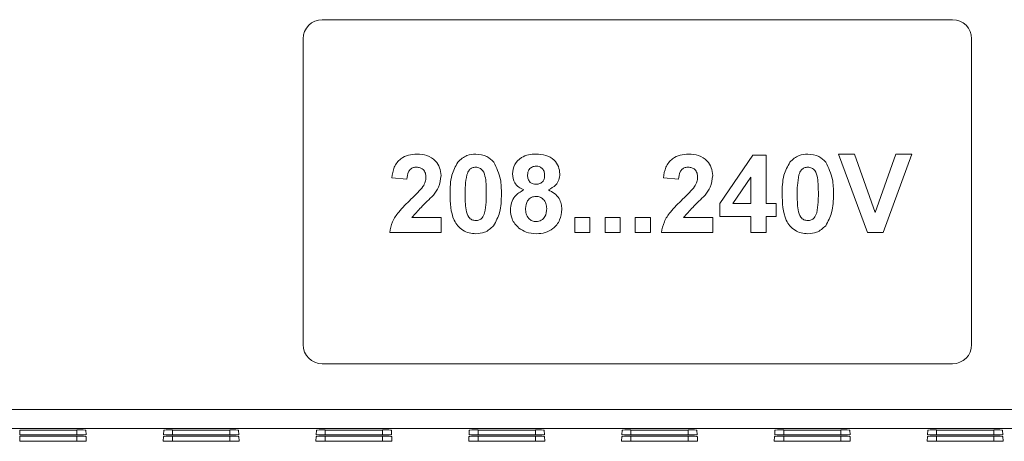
# Model space of a CAD drawing. Header units: inches. Extents: x 2954 to 6480, y 249 to 2776.
# Tile 17 of 105: x 3654 to 3705, y 1303 to 1325. Entities that reach past the tile are written whole.
import ezdxf

# ---------------------------------------------------------------- set-up
doc = ezdxf.new("R2010")
doc.units = ezdxf.units.IN
doc.header["$MEASUREMENT"] = 0
doc.layers.add('PWR_0300HP', color=7, linetype='Continuous')

# ---------------------------------------------------------------- blocks, each defined once
blk = doc.blocks.new('SSW07_FRAME 4')
at = {"lineweight": 9}
for p, q in [((30.129, 12.136), (23.529, 12.136)), ((23.329, 11.936), (23.329, 8.736)), ((30.329, 8.736), (30.329, 11.936)), ((29.239, 9.908), (28.935, 10.73)), ((28.935, 10.73), (29.102, 10.73)), ((29.102, 10.73), (29.32, 10.119)), ((29.32, 10.119), (29.537, 10.73)), ((29.704, 10.73), (29.402, 9.908)), ((29.537, 10.73), (29.704, 10.73)), ((27.692, 10.213), (28.039, 10.719)), ((28.039, 10.719), (28.177, 10.719)), ((28.177, 10.719), (28.177, 10.213)), ((24.415, 10.466), (24.257, 10.482)), ((27.26, 10.466), (27.102, 10.482)), ((28.018, 10.487), (27.83, 10.213)), ((28.018, 10.213), (28.018, 10.487)), ((27.692, 10.076), (27.692, 10.213)), ((27.83, 10.213), (28.018, 10.213)), ((28.177, 10.213), (28.282, 10.213)), ((28.282, 10.213), (28.282, 10.076)), ((24.468, 10.066), (24.773, 10.066)), ((24.773, 10.066), (24.773, 9.908)), ((26.175, 9.908), (26.175, 10.066)), ((26.175, 10.066), (26.333, 10.066)), ((26.333, 10.066), (26.333, 9.908)), ((26.491, 9.908), (26.491, 10.066)), ((26.491, 10.066), (26.649, 10.066)), ((26.649, 10.066), (26.649, 9.908)), ((26.807, 9.908), (26.807, 10.066)), ((26.807, 10.066), (26.965, 10.066)), ((26.965, 10.066), (26.965, 9.908)), ((27.313, 10.066), (27.618, 10.066)), ((27.618, 10.066), (27.618, 9.908)), ((28.018, 10.076), (27.692, 10.076)), ((28.018, 9.908), (28.018, 10.076)), ((28.282, 10.076), (28.177, 10.076)), ((28.177, 10.076), (28.177, 9.908)), ((24.773, 9.908), (24.236, 9.908)), ((26.333, 9.908), (26.175, 9.908)), ((26.649, 9.908), (26.491, 9.908)), ((26.965, 9.908), (26.807, 9.908)), ((27.618, 9.908), (27.081, 9.908)), ((28.177, 9.908), (28.018, 9.908)), ((29.402, 9.908), (29.239, 9.908)), ((23.529, 8.536), (30.129, 8.536)), ((1.991, 8.059), (31.368, 8.059)), ((32.077, 7.859), (1.991, 7.859)), ((20.361, 7.843), (20.961, 7.843)), ((20.361, 7.843), (20.361, 7.791)), ((20.961, 7.843), (20.961, 7.791)), ((21.053, 7.842), (21.056, 7.793)), ((21.867, 7.793), (21.869, 7.842)), ((21.961, 7.843), (22.561, 7.843)), ((21.961, 7.843), (21.961, 7.791)), ((22.561, 7.843), (22.561, 7.791)), ((22.653, 7.842), (22.656, 7.793)), ((23.467, 7.793), (23.469, 7.842)), ((23.561, 7.843), (24.161, 7.843)), ((23.561, 7.843), (23.561, 7.791)), ((24.161, 7.843), (24.161, 7.791)), ((24.253, 7.842), (24.256, 7.793)), ((25.067, 7.793), (25.069, 7.842)), ((25.161, 7.843), (25.761, 7.843)), ((25.161, 7.843), (25.161, 7.791)), ((25.761, 7.843), (25.761, 7.791)), ((25.853, 7.842), (25.856, 7.793)), ((26.667, 7.793), (26.669, 7.842)), ((26.761, 7.843), (27.361, 7.843)), ((26.761, 7.843), (26.761, 7.791)), ((27.361, 7.843), (27.361, 7.791)), ((27.453, 7.842), (27.456, 7.793)), ((28.267, 7.793), (28.269, 7.842)), ((28.361, 7.843), (28.961, 7.843)), ((28.361, 7.843), (28.361, 7.791)), ((28.961, 7.843), (28.961, 7.791)), ((29.053, 7.842), (29.056, 7.793)), ((29.867, 7.793), (29.869, 7.842)), ((29.961, 7.843), (30.561, 7.843)), ((29.961, 7.843), (29.961, 7.791)), ((30.561, 7.843), (30.561, 7.791)), ((30.653, 7.842), (30.656, 7.793)), ((20.961, 7.791), (20.361, 7.791)), ((20.361, 7.777), (20.961, 7.777)), ((20.361, 7.777), (20.361, 7.725)), ((20.961, 7.777), (20.961, 7.725)), ((21.057, 7.776), (21.059, 7.727)), ((21.863, 7.727), (21.866, 7.776)), ((22.561, 7.791), (21.961, 7.791)), ((21.961, 7.777), (22.561, 7.777)), ((21.961, 7.777), (21.961, 7.725)), ((22.561, 7.777), (22.561, 7.725)), ((22.657, 7.776), (22.659, 7.727)), ((23.463, 7.727), (23.466, 7.776)), ((24.161, 7.791), (23.561, 7.791)), ((23.561, 7.777), (24.161, 7.777)), ((23.561, 7.777), (23.561, 7.725)), ((24.161, 7.777), (24.161, 7.725)), ((24.257, 7.776), (24.259, 7.727)), ((25.063, 7.727), (25.066, 7.776)), ((25.761, 7.791), (25.161, 7.791)), ((25.161, 7.777), (25.761, 7.777)), ((25.161, 7.777), (25.161, 7.725)), ((25.761, 7.777), (25.761, 7.725)), ((25.857, 7.776), (25.859, 7.727)), ((26.663, 7.727), (26.666, 7.776)), ((27.361, 7.791), (26.761, 7.791)), ((26.761, 7.777), (27.361, 7.777)), ((26.761, 7.777), (26.761, 7.725)), ((27.361, 7.777), (27.361, 7.725)), ((27.457, 7.776), (27.459, 7.727)), ((28.263, 7.727), (28.266, 7.776)), ((28.961, 7.791), (28.361, 7.791)), ((28.361, 7.777), (28.961, 7.777)), ((28.361, 7.777), (28.361, 7.725)), ((28.961, 7.777), (28.961, 7.725)), ((29.057, 7.776), (29.059, 7.727)), ((29.863, 7.727), (29.866, 7.776)), ((30.561, 7.791), (29.961, 7.791)), ((29.961, 7.777), (30.561, 7.777)), ((29.961, 7.777), (29.961, 7.725)), ((30.561, 7.777), (30.561, 7.725)), ((30.657, 7.776), (30.659, 7.727)), ((20.961, 7.725), (20.361, 7.725)), ((22.561, 7.725), (21.961, 7.725)), ((24.161, 7.725), (23.561, 7.725)), ((25.761, 7.725), (25.161, 7.725)), ((27.361, 7.725), (26.761, 7.725)), ((28.961, 7.725), (28.361, 7.725)), ((30.561, 7.725), (29.961, 7.725))]:
    blk.add_line(p, q, dxfattribs=at)
for centre, start, end in [((23.529, 11.936), 90, 180), ((30.129, 11.936), 0, 90), ((23.529, 8.736), 180, 270), ((30.129, 8.736), 270, 0)]:
    blk.add_arc(centre, 0.2, start, end, dxfattribs=at)
for centre, major_axis, start_param, end_param in [((20.961, 7.842), (0.0918, 0), 0.000886, 1.570796), ((21.961, 7.842), (0.0918, 0), 1.570796, 3.140707), ((22.561, 7.842), (0.0918, 0), 0.000886, 1.570796), ((23.561, 7.842), (0.0918, 0), 1.570796, 3.140707), ((24.161, 7.842), (0.0918, 0), 0.000886, 1.570796), ((25.161, 7.842), (0.0918, 0), 1.570796, 3.140707), ((25.761, 7.842), (0.0918, 0), 0.000886, 1.570796), ((26.761, 7.842), (0.0918, 0), 1.570796, 3.140707), ((27.361, 7.842), (0.0918, 0), 0.000886, 1.570796), ((28.361, 7.842), (0.0918, 0), 1.570796, 3.140707), ((28.961, 7.842), (0.0918, 0), 0.000886, 1.570796), ((29.961, 7.842), (0.0918, 0), 1.570796, 3.140707), ((30.561, 7.842), (0.0918, 0), 0.000886, 1.570796), ((20.961, 7.793), (0.0944, 0), 4.712389, 6.284071), ((20.961, 7.776), (0.0953, 0), 0.000886, 1.570796), ((21.961, 7.776), (0.0953, 0), 1.570796, 3.140707), ((21.961, 7.793), (0.0944, 0), 3.140707, 4.712389), ((22.561, 7.793), (0.0944, 0), 4.712389, 6.284071), ((22.561, 7.776), (0.0953, 0), 0.000886, 1.570796), ((23.561, 7.776), (0.0953, 0), 1.570796, 3.140707), ((23.561, 7.793), (0.0944, 0), 3.140707, 4.712389), ((24.161, 7.793), (0.0944, 0), 4.712389, 6.284071), ((24.161, 7.776), (0.0953, 0), 0.000886, 1.570796), ((25.161, 7.776), (0.0953, 0), 1.570796, 3.140707), ((25.161, 7.793), (0.0944, 0), 3.140707, 4.712389), ((25.761, 7.793), (0.0944, 0), 4.712389, 6.284071), ((25.761, 7.776), (0.0953, 0), 0.000886, 1.570796), ((26.761, 7.776), (0.0953, 0), 1.570796, 3.140707), ((26.761, 7.793), (0.0944, 0), 3.140707, 4.712389), ((27.361, 7.793), (0.0944, 0), 4.712389, 6.284071), ((27.361, 7.776), (0.0953, 0), 0.000886, 1.570796), ((28.361, 7.776), (0.0953, 0), 1.570796, 3.140707), ((28.361, 7.793), (0.0944, 0), 3.140707, 4.712389), ((28.961, 7.793), (0.0944, 0), 4.712389, 6.284071), ((28.961, 7.776), (0.0953, 0), 0.000886, 1.570796), ((29.961, 7.776), (0.0953, 0), 1.570796, 3.140707), ((29.961, 7.793), (0.0944, 0), 3.140707, 4.712389), ((30.561, 7.793), (0.0944, 0), 4.712389, 6.284071), ((30.561, 7.776), (0.0953, 0), 0.000886, 1.570796), ((20.961, 7.727), (0.0979, 0), 4.712389, 6.284071), ((21.961, 7.727), (0.0979, 0), 3.140707, 4.712389), ((22.561, 7.727), (0.0979, 0), 4.712389, 6.284071), ((23.561, 7.727), (0.0979, 0), 3.140707, 4.712389), ((24.161, 7.727), (0.0979, 0), 4.712389, 6.284071), ((25.161, 7.727), (0.0979, 0), 3.140707, 4.712389), ((25.761, 7.727), (0.0979, 0), 4.712389, 6.284071), ((26.761, 7.727), (0.0979, 0), 3.140707, 4.712389), ((27.361, 7.727), (0.0979, 0), 4.712389, 6.284071), ((28.361, 7.727), (0.0979, 0), 3.140707, 4.712389), ((28.961, 7.727), (0.0979, 0), 4.712389, 6.284071), ((29.961, 7.727), (0.0979, 0), 3.140707, 4.712389), ((30.561, 7.727), (0.0979, 0), 4.712389, 6.284071)]:
    blk.add_ellipse(centre, major_axis=major_axis, ratio=0.016906, start_param=start_param, end_param=end_param, dxfattribs=at)
for points, knots in [([(24.257, 10.482), (24.263, 10.52), (24.274, 10.595), (24.342, 10.682), (24.432, 10.724), (24.491, 10.728), (24.521, 10.73)], [0, 0, 0, 0, 0.280752, 0.55897, 0.779275, 1, 1, 1, 1]), ([(24.521, 10.73), (24.557, 10.727), (24.628, 10.723), (24.713, 10.667), (24.765, 10.59), (24.771, 10.534), (24.773, 10.506)], [0, 0, 0, 0, 0.280572, 0.55972, 0.779752, 1, 1, 1, 1]), ([(24.949, 10.646), (24.979, 10.674), (25.033, 10.723), (25.105, 10.728), (25.137, 10.73)], [0, 0, 0, 0, 0.558084, 1, 1, 1, 1]), ([(25.137, 10.73), (25.178, 10.726), (25.251, 10.719), (25.302, 10.668), (25.325, 10.645)], [0, 0, 0, 0, 0.559561, 1, 1, 1, 1]), ([(25.521, 10.522), (25.526, 10.556), (25.535, 10.624), (25.606, 10.695), (25.689, 10.726), (25.742, 10.729), (25.769, 10.73)], [0, 0, 0, 0, 0.279085, 0.558171, 0.778791, 1, 1, 1, 1]), ([(25.769, 10.73), (25.803, 10.728), (25.871, 10.724), (25.956, 10.676), (26.009, 10.602), (26.014, 10.548), (26.017, 10.522)], [0, 0, 0, 0, 0.280816, 0.560045, 0.779898, 1, 1, 1, 1]), ([(27.102, 10.482), (27.107, 10.52), (27.119, 10.595), (27.187, 10.682), (27.277, 10.724), (27.336, 10.728), (27.366, 10.73)], [0, 0, 0, 0, 0.280752, 0.55897, 0.779275, 1, 1, 1, 1]), ([(27.366, 10.73), (27.401, 10.727), (27.472, 10.723), (27.558, 10.667), (27.61, 10.59), (27.616, 10.534), (27.618, 10.506)], [0, 0, 0, 0, 0.2805715, 0.5597203, 0.7797523, 1, 1, 1, 1]), ([(28.426, 10.646), (28.456, 10.674), (28.51, 10.723), (28.582, 10.728), (28.614, 10.73)], [0, 0, 0, 0, 0.558081, 1, 1, 1, 1]), ([(28.614, 10.73), (28.655, 10.726), (28.728, 10.719), (28.779, 10.668), (28.802, 10.645)], [0, 0, 0, 0, 0.559561, 1, 1, 1, 1]), ([(24.868, 10.315), (24.869, 10.381), (24.87, 10.498), (24.925, 10.601), (24.949, 10.646)], [0, 0, 0, 0, 0.56149, 1, 1, 1, 1]), ([(25.325, 10.645), (25.353, 10.587), (25.404, 10.481), (25.405, 10.365), (25.405, 10.313)], [0, 0, 0, 0, 0.55756, 1, 1, 1, 1]), ([(28.345, 10.315), (28.346, 10.381), (28.347, 10.498), (28.402, 10.601), (28.426, 10.646)], [0, 0, 0, 0, 0.56149, 1, 1, 1, 1]), ([(28.802, 10.645), (28.83, 10.587), (28.881, 10.481), (28.882, 10.365), (28.882, 10.313)], [0, 0, 0, 0, 0.55756, 1, 1, 1, 1]), ([(24.518, 10.593), (24.506, 10.592), (24.483, 10.591), (24.452, 10.573), (24.422, 10.533), (24.418, 10.494), (24.415, 10.466)], [0, 0, 0, 0, 0.1872364, 0.374084, 0.560695, 1, 1, 1, 1]), ([(24.615, 10.485), (24.614, 10.5), (24.613, 10.531), (24.589, 10.57), (24.554, 10.59), (24.53, 10.592), (24.518, 10.593)], [0, 0, 0, 0, 0.2806182, 0.5594942, 0.779382, 1, 1, 1, 1]), ([(25.137, 10.593), (25.124, 10.591), (25.099, 10.589), (25.061, 10.562), (25.05, 10.531), (25.044, 10.512)], [0, 0, 0, 0, 0.280293, 0.560018, 1, 1, 1, 1]), ([(25.247, 10.313), (25.247, 10.369), (25.247, 10.452), (25.222, 10.549), (25.179, 10.588), (25.151, 10.591), (25.137, 10.593)], [0, 0, 0, 0, 0.501644, 0.751184, 0.875365, 1, 1, 1, 1]), ([(25.64, 10.355), (25.622, 10.364), (25.585, 10.381), (25.534, 10.437), (25.526, 10.489), (25.521, 10.522)], [0, 0, 0, 0, 0.281276, 0.561627, 1, 1, 1, 1]), ([(25.77, 10.603), (25.756, 10.602), (25.728, 10.6), (25.697, 10.574), (25.681, 10.542), (25.68, 10.52), (25.679, 10.509)], [0, 0, 0, 0, 0.279983, 0.558959, 0.779268, 1, 1, 1, 1]), ([(25.858, 10.51), (25.857, 10.523), (25.855, 10.551), (25.833, 10.583), (25.802, 10.601), (25.781, 10.603), (25.77, 10.603)], [0, 0, 0, 0, 0.280233, 0.559498, 0.779486, 1, 1, 1, 1]), ([(26.017, 10.522), (26.015, 10.501), (26.011, 10.46), (25.972, 10.395), (25.925, 10.37), (25.897, 10.355)], [0, 0, 0, 0, 0.2806, 0.561031, 1, 1, 1, 1]), ([(27.363, 10.593), (27.351, 10.592), (27.328, 10.591), (27.297, 10.573), (27.266, 10.533), (27.263, 10.494), (27.26, 10.466)], [0, 0, 0, 0, 0.1872346, 0.3740843, 0.5606943, 1, 1, 1, 1]), ([(27.46, 10.485), (27.459, 10.5), (27.458, 10.531), (27.434, 10.57), (27.399, 10.59), (27.375, 10.592), (27.363, 10.593)], [0, 0, 0, 0, 0.280618, 0.559495, 0.779382, 1, 1, 1, 1]), ([(28.614, 10.593), (28.601, 10.591), (28.576, 10.589), (28.538, 10.562), (28.527, 10.531), (28.521, 10.512)], [0, 0, 0, 0, 0.280292, 0.560017, 1, 1, 1, 1]), ([(28.724, 10.313), (28.724, 10.369), (28.724, 10.452), (28.699, 10.549), (28.656, 10.588), (28.628, 10.591), (28.614, 10.593)], [0, 0, 0, 0, 0.501645, 0.751184, 0.875364, 1, 1, 1, 1]), ([(24.584, 10.39), (24.594, 10.407), (24.611, 10.436), (24.614, 10.47), (24.615, 10.485)], [0, 0, 0, 0, 0.56006, 1, 1, 1, 1]), ([(24.773, 10.506), (24.768, 10.464), (24.758, 10.388), (24.713, 10.327), (24.693, 10.3)], [0, 0, 0, 0, 0.55852, 1, 1, 1, 1]), ([(25.044, 10.512), (25.037, 10.475), (25.026, 10.409), (25.026, 10.343), (25.026, 10.313)], [0, 0, 0, 0, 0.559541, 1, 1, 1, 1]), ([(25.679, 10.509), (25.68, 10.495), (25.682, 10.468), (25.704, 10.434), (25.736, 10.416), (25.758, 10.414), (25.768, 10.414)], [0, 0, 0, 0, 0.2803867, 0.5593785, 0.7794155, 1, 1, 1, 1]), ([(25.768, 10.414), (25.782, 10.415), (25.81, 10.418), (25.842, 10.444), (25.857, 10.477), (25.858, 10.499), (25.858, 10.51)], [0, 0, 0, 0, 0.279953, 0.558759, 0.779161, 1, 1, 1, 1]), ([(27.429, 10.39), (27.438, 10.407), (27.456, 10.436), (27.459, 10.47), (27.46, 10.485)], [0, 0, 0, 0, 0.560061, 1, 1, 1, 1]), ([(27.618, 10.506), (27.613, 10.464), (27.603, 10.388), (27.558, 10.327), (27.538, 10.3)], [0, 0, 0, 0, 0.558521, 1, 1, 1, 1]), ([(28.521, 10.512), (28.514, 10.475), (28.503, 10.409), (28.503, 10.343), (28.503, 10.313)], [0, 0, 0, 0, 0.559541, 1, 1, 1, 1]), ([(24.458, 10.257), (24.483, 10.281), (24.527, 10.323), (24.567, 10.369), (24.584, 10.39)], [0, 0, 0, 0, 0.560237, 1, 1, 1, 1]), ([(25.137, 9.897), (25.113, 9.899), (25.066, 9.902), (25.001, 9.931), (24.947, 9.977), (24.872, 10.098), (24.87, 10.219), (24.868, 10.315)], [0, 0, 0, 0, 0.125353, 0.250545, 0.375814, 0.500981, 1, 1, 1, 1]), ([(25.026, 10.313), (25.026, 10.258), (25.026, 10.175), (25.052, 10.078), (25.095, 10.039), (25.123, 10.036), (25.137, 10.034)], [0, 0, 0, 0, 0.501685, 0.751273, 0.87534, 1, 1, 1, 1]), ([(25.23, 10.115), (25.236, 10.152), (25.247, 10.217), (25.247, 10.284), (25.247, 10.313)], [0, 0, 0, 0, 0.559538, 1, 1, 1, 1]), ([(25.405, 10.313), (25.405, 10.247), (25.403, 10.129), (25.348, 10.026), (25.324, 9.981)], [0, 0, 0, 0, 0.561493, 1, 1, 1, 1]), ([(25.5, 10.146), (25.502, 10.171), (25.507, 10.221), (25.548, 10.304), (25.605, 10.335), (25.64, 10.355)], [0, 0, 0, 0, 0.2810079, 0.5617565, 1, 1, 1, 1]), ([(25.897, 10.355), (25.919, 10.344), (25.963, 10.323), (26.009, 10.27), (26.034, 10.211), (26.036, 10.173), (26.038, 10.153)], [0, 0, 0, 0, 0.280075, 0.559657, 0.779756, 1, 1, 1, 1]), ([(27.303, 10.257), (27.328, 10.281), (27.372, 10.323), (27.411, 10.369), (27.429, 10.39)], [0, 0, 0, 0, 0.560237, 1, 1, 1, 1]), ([(28.614, 9.897), (28.59, 9.899), (28.543, 9.902), (28.478, 9.931), (28.424, 9.977), (28.349, 10.098), (28.347, 10.219), (28.345, 10.315)], [0, 0, 0, 0, 0.125353, 0.250545, 0.375814, 0.500981, 1, 1, 1, 1]), ([(28.503, 10.313), (28.503, 10.258), (28.503, 10.175), (28.529, 10.078), (28.572, 10.039), (28.6, 10.036), (28.614, 10.034)], [0, 0, 0, 0, 0.501685, 0.751273, 0.87534, 1, 1, 1, 1]), ([(28.707, 10.115), (28.713, 10.152), (28.724, 10.217), (28.724, 10.284), (28.724, 10.313)], [0, 0, 0, 0, 0.559538, 1, 1, 1, 1]), ([(28.882, 10.313), (28.882, 10.247), (28.881, 10.129), (28.825, 10.026), (28.801, 9.981)], [0, 0, 0, 0, 0.5614934, 1, 1, 1, 1]), ([(24.236, 9.908), (24.243, 9.947), (24.259, 10.025), (24.341, 10.143), (24.414, 10.214), (24.458, 10.257)], [0, 0, 0, 0, 0.279577, 0.559338, 1, 1, 1, 1]), ([(24.693, 10.3), (24.65, 10.258), (24.571, 10.183), (24.499, 10.102), (24.468, 10.066)], [0, 0, 0, 0, 0.5607877, 1, 1, 1, 1]), ([(25.769, 10.287), (25.751, 10.286), (25.715, 10.282), (25.669, 10.234), (25.662, 10.189), (25.658, 10.161)], [0, 0, 0, 0, 0.280652, 0.560378, 1, 1, 1, 1]), ([(25.88, 10.16), (25.878, 10.177), (25.876, 10.213), (25.849, 10.256), (25.811, 10.283), (25.783, 10.286), (25.769, 10.287)], [0, 0, 0, 0, 0.280589, 0.560002, 0.779893, 1, 1, 1, 1]), ([(27.081, 9.908), (27.088, 9.947), (27.104, 10.025), (27.186, 10.143), (27.258, 10.214), (27.303, 10.257)], [0, 0, 0, 0, 0.279577, 0.559338, 1, 1, 1, 1]), ([(27.538, 10.3), (27.494, 10.258), (27.416, 10.183), (27.344, 10.102), (27.313, 10.066)], [0, 0, 0, 0, 0.5607881, 1, 1, 1, 1]), ([(25.137, 10.034), (25.149, 10.036), (25.174, 10.038), (25.212, 10.065), (25.223, 10.096), (25.23, 10.115)], [0, 0, 0, 0, 0.280334, 0.560026, 1, 1, 1, 1]), ([(25.588, 9.956), (25.559, 9.986), (25.508, 10.04), (25.503, 10.114), (25.5, 10.146)], [0, 0, 0, 0, 0.558308, 1, 1, 1, 1]), ([(25.658, 10.161), (25.659, 10.143), (25.661, 10.105), (25.687, 10.058), (25.727, 10.028), (25.756, 10.025), (25.771, 10.024)], [0, 0, 0, 0, 0.280811, 0.560104, 0.780036, 1, 1, 1, 1]), ([(25.771, 10.024), (25.789, 10.026), (25.826, 10.032), (25.873, 10.083), (25.877, 10.131), (25.88, 10.16)], [0, 0, 0, 0, 0.279754, 0.559852, 1, 1, 1, 1]), ([(26.038, 10.153), (26.034, 10.114), (26.026, 10.037), (25.955, 9.949), (25.865, 9.903), (25.804, 9.899), (25.773, 9.897)], [0, 0, 0, 0, 0.279895, 0.559026, 0.779209, 1, 1, 1, 1]), ([(28.614, 10.034), (28.626, 10.036), (28.651, 10.038), (28.689, 10.065), (28.7, 10.096), (28.707, 10.115)], [0, 0, 0, 0, 0.280335, 0.560023, 1, 1, 1, 1]), ([(25.324, 9.981), (25.294, 9.953), (25.241, 9.904), (25.169, 9.899), (25.137, 9.897)], [0, 0, 0, 0, 0.558066, 1, 1, 1, 1]), ([(25.773, 9.897), (25.736, 9.9), (25.669, 9.904), (25.612, 9.94), (25.588, 9.956)], [0, 0, 0, 0, 0.560038, 1, 1, 1, 1]), ([(28.801, 9.981), (28.771, 9.953), (28.718, 9.904), (28.646, 9.899), (28.614, 9.897)], [0, 0, 0, 0, 0.558066, 1, 1, 1, 1])]:
    blk.add_open_spline(points, degree=3, knots=knots, dxfattribs=at)

msp = doc.modelspace()

# ---------------------------------------------------------------- block references
at = {"layer": 'PWR_0300HP', "xscale": 5, "yscale": 5, "zscale": 5}
msp.add_blockref('SSW07_FRAME 4', (3551.769, 1264.246), dxfattribs=at)

doc.saveas('drawing.dxf')
